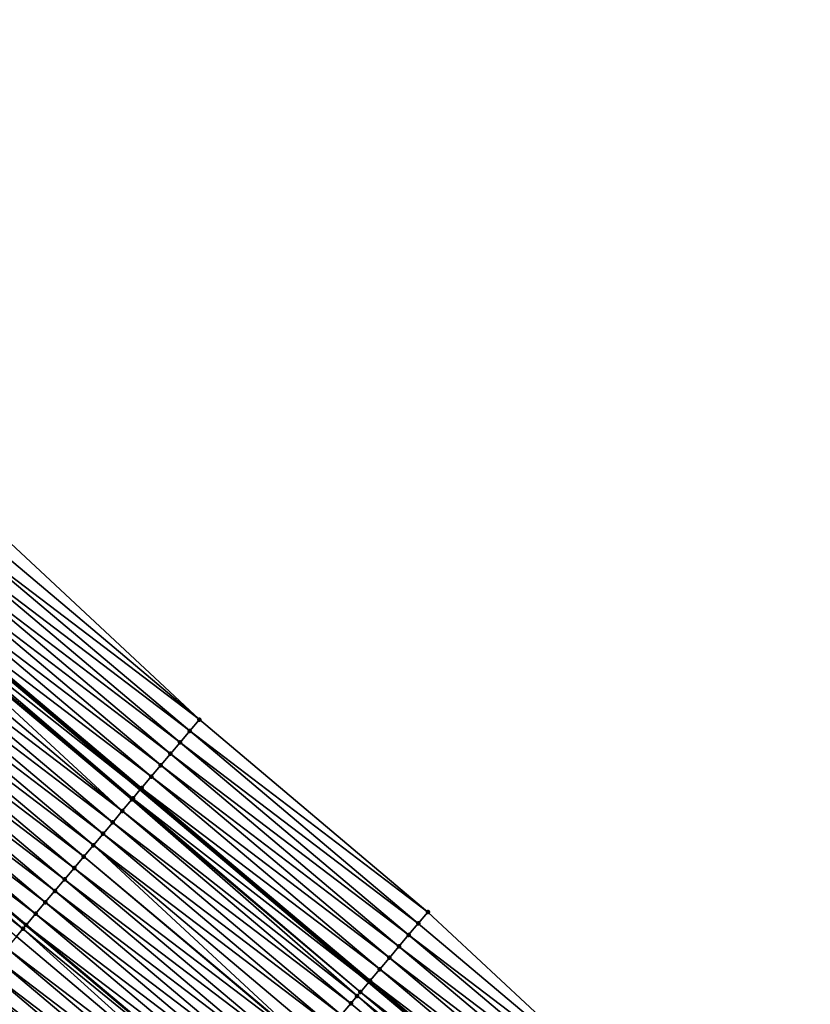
# Model space of a CAD drawing. Header units: feet. Extents: x 2017424 to 2024169, y 808042 to 818730.
# Tile 138 of 256: x 2017493 to 2017546, y 818659 to 818725. Entities that reach past the tile are written whole.
import ezdxf

# ---------------------------------------------------------------- set-up
doc = ezdxf.new("R2010")
doc.units = ezdxf.units.FT
doc.header["$MEASUREMENT"] = 0
for name, color, linetype, lineweight in [('EP_Travel Lane', 172, 'Continuous', 53), ('NB-Road Shots', 141, 'Continuous', 100), ('NB-Road X-Section', 40, 'Continuous', 13), ('STRIPING', 60, 'Continuous', 53)]:
    doc.layers.add(name, color=color, linetype=linetype, lineweight=lineweight)
doc.layers.add('I-77-MM15-17_NB-Surface-BORDER', color=7, linetype='Continuous')
doc.layers.add('I-77-MM15-17_NB-Surface-TIN', color=7, linetype='Continuous')

msp = doc.modelspace()

# ---------------------------------------------------------------- linework, layer by layer
at = {"layer": 'EP_Travel Lane'}
msp.add_polyline3d([(2017440.28000329, 818725.1479041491, 277.9805502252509), (2017455.577603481, 818712.2636659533, 277.8198788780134), (2017470.874392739, 818699.3801107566, 277.6668318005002), (2017486.171445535, 818686.4963335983, 277.5714913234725), (2017501.46846998, 818673.6125803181, 277.4699257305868), (2017516.765482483, 818660.7288370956, 277.3657525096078), (2017532.062565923, 818647.845034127, 277.2771165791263), (2017547.359608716, 818634.9612653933, 277.1795752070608), (2017562.656499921, 818622.0776243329, 277.0488600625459), (2017577.941978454, 818609.2084627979, 276.896941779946), (2017593.257417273, 818596.3471851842, 276.7392311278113), (2017608.57280419, 818583.4859511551, 276.5729380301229), (2017623.888085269, 818570.6248060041, 276.3891123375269), (2017639.203366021, 818557.7636611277, 276.2052325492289), (2017654.518698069, 818544.9024731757, 276.0298521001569), (2017669.834142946, 818532.0411904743, 275.8731466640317), (2017685.149726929, 818519.1797909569, 275.7394685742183), (2017700.465358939, 818506.3183511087, 275.6137406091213), (2017715.780841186, 818493.4570370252, 275.4632255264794)], dxfattribs=at)
at = {"layer": 'I-77-MM15-17_NB-Surface-BORDER', "color": 3, "linetype": 'Continuous', "lineweight": -3}
msp.add_polyline3d([(2017490.773037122, 818691.9595488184, 277.1831791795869), (2017505.421581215, 818678.3053332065, 277.196495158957), (2017520.714132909, 818665.4161369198, 277.1096398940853), (2017535.362327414, 818651.7622159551, 277.0464139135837)], dxfattribs=at)
at = {"layer": 'I-77-MM15-17_NB-Surface-TIN', "color": 128, "linetype": 'Continuous', "lineweight": -3}
for points in [[(2017505.421581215, 818678.3053332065, 277.196495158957), (2017490.773037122, 818691.9595488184, 277.1831791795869), (2017490.12875454, 818691.1947612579, 277.2231379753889)], [(2017505.421581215, 818678.3053332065, 277.196495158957), (2017490.12875454, 818691.1947612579, 277.2231379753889), (2017489.484474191, 818690.4299718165, 277.2635855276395)], [(2017504.777234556, 818677.5405996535, 277.2224211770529), (2017489.484474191, 818690.4299718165, 277.2635855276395), (2017488.840234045, 818689.6651484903, 277.3128380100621)], [(2017504.777234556, 818677.5405996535, 277.2224211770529), (2017505.421581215, 818678.3053332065, 277.196495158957), (2017489.484474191, 818690.4299718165, 277.2635855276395)], [(2017504.132919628, 818676.7758393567, 277.255296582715), (2017488.840234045, 818689.6651484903, 277.3128380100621), (2017488.196021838, 818688.9003016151, 277.3682096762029)], [(2017504.132919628, 818676.7758393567, 277.255296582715), (2017504.777234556, 818677.5405996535, 277.2224211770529), (2017488.840234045, 818689.6651484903, 277.3128380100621)], [(2017503.488648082, 818676.0110424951, 277.2976732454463), (2017488.196021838, 818688.9003016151, 277.3682096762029), (2017487.551871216, 818688.1354028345, 277.4370689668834)], [(2017503.488648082, 818676.0110424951, 277.2976732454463), (2017504.132919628, 818676.7758393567, 277.255296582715), (2017488.196021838, 818688.9003016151, 277.3682096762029)], [(2017502.844399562, 818675.2462262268, 277.3450927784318), (2017487.551871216, 818688.1354028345, 277.4370689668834), (2017486.907687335, 818687.3705320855, 277.498644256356)], [(2017502.844399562, 818675.2462262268, 277.3450927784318), (2017503.488648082, 818676.0110424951, 277.2976732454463), (2017487.551871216, 818688.1354028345, 277.4370689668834)], [(2017502.20019081, 818674.4813764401, 277.401221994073), (2017486.907687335, 818687.3705320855, 277.498644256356), (2017486.263522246, 818686.6056454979, 277.5643351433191)], [(2017502.20019081, 818674.4813764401, 277.401221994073), (2017502.844399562, 818675.2462262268, 277.3450927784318), (2017486.907687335, 818687.3705320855, 277.498644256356)], [(2017485.77226691, 818686.02243555, 277.602515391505), (2017501.46846998, 818673.6125803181, 277.4699257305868), (2017486.171445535, 818686.4963335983, 277.5714913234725)], [(2017501.556011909, 818673.7165014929, 277.4638891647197), (2017486.263522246, 818686.6056454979, 277.5643351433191), (2017486.171445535, 818686.4963335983, 277.5714913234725)], [(2017501.556011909, 818673.7165014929, 277.4638891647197), (2017486.171445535, 818686.4963335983, 277.5714913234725), (2017501.46846998, 818673.6125803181, 277.4699257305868)], [(2017501.556011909, 818673.7165014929, 277.4638891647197), (2017502.20019081, 818674.4813764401, 277.401221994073), (2017486.263522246, 818686.6056454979, 277.5643351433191)], [(2017500.267334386, 818672.1870210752, 277.5192002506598), (2017485.559245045, 818685.7696527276, 277.6068653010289), (2017484.974813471, 818685.0761914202, 277.6127997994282)], [(2017500.911739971, 818672.951704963, 277.5061796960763), (2017485.619248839, 818685.8408502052, 277.6063031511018), (2017485.559245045, 818685.7696527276, 277.6068653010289)], [(2017500.267334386, 818672.1870210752, 277.5192002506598), (2017500.911739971, 818672.951704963, 277.5061796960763), (2017485.559245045, 818685.7696527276, 277.6068653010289)], [(2017500.973498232, 818673.0249985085, 277.5040571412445), (2017485.77226691, 818686.02243555, 277.602515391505), (2017485.619248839, 818685.8408502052, 277.6063031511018)], [(2017500.911739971, 818672.951704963, 277.5061796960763), (2017500.973498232, 818673.0249985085, 277.5040571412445), (2017485.619248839, 818685.8408502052, 277.6063031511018)], [(2017500.973498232, 818673.0249985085, 277.5040571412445), (2017501.46846998, 818673.6125803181, 277.4699257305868), (2017485.77226691, 818686.02243555, 277.602515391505)], [(2017500.267334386, 818672.1870210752, 277.5192002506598), (2017484.974813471, 818685.0761914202, 277.6127997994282), (2017484.330453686, 818684.3114689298, 277.6358502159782)], [(2017499.622970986, 818671.422301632, 277.5414598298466), (2017484.330453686, 818684.3114689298, 277.6358502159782), (2017483.686110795, 818683.5467322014, 277.6626003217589)], [(2017499.622970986, 818671.422301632, 277.5414598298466), (2017500.267334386, 818672.1870210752, 277.5192002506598), (2017484.330453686, 818684.3114689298, 277.6358502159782)], [(2017498.97863305, 818670.6575607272, 277.5692962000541), (2017483.686110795, 818683.5467322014, 277.6626003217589), (2017483.041787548, 818682.7819789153, 277.6936529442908)], [(2017498.97863305, 818670.6575607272, 277.5692962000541), (2017499.622970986, 818671.422301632, 277.5414598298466), (2017483.686110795, 818683.5467322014, 277.6626003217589)], [(2017498.334300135, 818669.8928155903, 277.598232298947), (2017483.041787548, 818682.7819789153, 277.6936529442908), (2017482.397440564, 818682.0172456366, 277.7195067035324)], [(2017498.334300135, 818669.8928155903, 277.598232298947), (2017498.97863305, 818670.6575607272, 277.5692962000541), (2017483.041787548, 818682.7819789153, 277.6936529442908)], [(2017497.689951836, 818669.1280834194, 277.6237991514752), (2017482.397440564, 818682.0172456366, 277.7195067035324), (2017481.753057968, 818681.2525423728, 277.7375610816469)], [(2017497.689951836, 818669.1280834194, 277.6237991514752), (2017498.334300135, 818669.8928155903, 277.598232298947), (2017482.397440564, 818682.0172456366, 277.7195067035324)], [(2017497.045574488, 818668.3633757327, 277.6430038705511), (2017481.753057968, 818681.2525423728, 277.7375610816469), (2017481.108652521, 818680.4878583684, 277.7506109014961)], [(2017497.045574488, 818668.3633757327, 277.6430038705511), (2017497.689951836, 818669.1280834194, 277.6237991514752), (2017481.753057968, 818681.2525423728, 277.7375610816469)], [(2017496.401176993, 818667.5986850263, 277.6577962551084), (2017481.108652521, 818680.4878583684, 277.7506109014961), (2017480.464245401, 818679.723175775, 277.7632941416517)], [(2017496.401176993, 818667.5986850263, 277.6577962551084), (2017497.045574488, 818668.3633757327, 277.6430038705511), (2017481.108652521, 818680.4878583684, 277.7506109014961)], [(2017495.756781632, 818666.8339925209, 277.6730560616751), (2017480.464245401, 818679.723175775, 277.7632941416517), (2017479.819871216, 818678.9584654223, 277.7831905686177)], [(2017495.756781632, 818666.8339925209, 277.6730560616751), (2017496.401176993, 818667.5986850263, 277.6577962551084), (2017480.464245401, 818679.723175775, 277.7632941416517)], [(2017495.112422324, 818666.0692696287, 277.6962118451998), (2017479.819871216, 818678.9584654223, 277.7831905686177), (2017479.175519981, 818678.193735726, 277.8081134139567)], [(2017495.112422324, 818666.0692696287, 277.6962118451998), (2017495.756781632, 818666.8339925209, 277.6730560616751), (2017479.819871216, 818678.9584654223, 277.7831905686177)], [(2017494.468078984, 818665.3045332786, 277.7228647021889), (2017479.175519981, 818678.193735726, 277.8081134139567), (2017478.538601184, 818677.4378641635, 277.828738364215)], [(2017494.468078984, 818665.3045332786, 277.7228647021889), (2017495.112422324, 818666.0692696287, 277.6962118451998), (2017479.175519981, 818678.193735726, 277.8081134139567)], [(2017520.714132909, 818665.4161369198, 277.1096398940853), (2017505.421581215, 818678.3053332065, 277.196495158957), (2017504.777234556, 818677.5405996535, 277.2224211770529)], [(2017493.620831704, 818664.2990824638, 277.7469804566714), (2017478.531150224, 818677.4290216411, 277.8289796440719), (2017477.886677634, 818676.6643942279, 277.8273243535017)], [(2017478.531150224, 818677.4290216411, 277.8289796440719), (2017493.831157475, 818664.5486632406, 277.7429788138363), (2017478.538601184, 818677.4378641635, 277.828738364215)], [(2017493.823706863, 818664.5398211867, 277.7432141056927), (2017493.831157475, 818664.5486632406, 277.7429788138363), (2017478.531150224, 818677.4290216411, 277.8289796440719)], [(2017493.620831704, 818664.2990824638, 277.7469804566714), (2017493.823706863, 818664.5398211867, 277.7432141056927), (2017478.531150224, 818677.4290216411, 277.8289796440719)], [(2017494.468078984, 818665.3045332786, 277.7228647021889), (2017478.538601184, 818677.4378641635, 277.828738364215), (2017493.831157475, 818664.5486632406, 277.7429788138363)], [(2017520.069781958, 818664.6514069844, 277.1346261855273), (2017504.777234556, 818677.5405996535, 277.2224211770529), (2017504.132919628, 818676.7758393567, 277.255296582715)], [(2017520.069781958, 818664.6514069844, 277.1346261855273), (2017520.714132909, 818665.4161369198, 277.1096398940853), (2017504.777234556, 818677.5405996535, 277.2224211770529)], [(2017493.179293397, 818663.7751439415, 277.7545085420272), (2017493.620831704, 818664.2990824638, 277.7469804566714), (2017477.886677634, 818676.6643942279, 277.8273243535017)], [(2017519.425452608, 818663.8866588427, 277.1643433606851), (2017504.132919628, 818676.7758393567, 277.255296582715), (2017503.488648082, 818676.0110424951, 277.2976732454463)], [(2017519.425452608, 818663.8866588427, 277.1643433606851), (2017520.069781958, 818664.6514069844, 277.1346261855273), (2017504.132919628, 818676.7758393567, 277.255296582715)], [(2017518.781126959, 818663.1219075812, 277.1948711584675), (2017503.488648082, 818676.0110424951, 277.2976732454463), (2017502.844399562, 818675.2462262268, 277.3450927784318)], [(2017518.781126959, 818663.1219075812, 277.1948711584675), (2017519.425452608, 818663.8866588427, 277.1643433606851), (2017503.488648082, 818676.0110424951, 277.2976732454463)], [(2017518.136863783, 818662.3571036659, 277.2390810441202), (2017502.844399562, 818675.2462262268, 277.3450927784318), (2017502.20019081, 818674.4813764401, 277.401221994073)], [(2017518.136863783, 818662.3571036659, 277.2390810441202), (2017518.781126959, 818663.1219075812, 277.1948711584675), (2017502.844399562, 818675.2462262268, 277.3450927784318)], [(2017517.492660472, 818661.5922492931, 277.296402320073), (2017502.20019081, 818674.4813764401, 277.401221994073), (2017501.556011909, 818673.7165014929, 277.4638891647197)], [(2017517.492660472, 818661.5922492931, 277.296402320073), (2017518.136863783, 818662.3571036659, 277.2390810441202), (2017502.20019081, 818674.4813764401, 277.401221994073)], [(2017500.973498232, 818673.0249985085, 277.5040571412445), (2017516.765482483, 818660.7288370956, 277.3657525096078), (2017501.46846998, 818673.6125803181, 277.4699257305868)], [(2017516.848485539, 818660.8273710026, 277.359938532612), (2017501.556011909, 818673.7165014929, 277.4638891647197), (2017501.46846998, 818673.6125803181, 277.4699257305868)], [(2017516.848485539, 818660.8273710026, 277.359938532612), (2017501.46846998, 818673.6125803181, 277.4699257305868), (2017516.765482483, 818660.7288370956, 277.3657525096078)], [(2017516.848485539, 818660.8273710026, 277.359938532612), (2017517.492660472, 818661.5922492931, 277.296402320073), (2017501.556011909, 818673.7165014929, 277.4638891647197)], [(2017515.982337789, 818659.7992553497, 277.409971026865), (2017500.911739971, 818672.951704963, 277.5061796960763), (2017500.267334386, 818672.1870210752, 277.5192002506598)], [(2017516.204226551, 818660.0625635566, 277.4050658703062), (2017500.973498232, 818673.0249985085, 277.5040571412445), (2017500.911739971, 818672.951704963, 277.5061796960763)], [(2017515.982337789, 818659.7992553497, 277.409971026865), (2017516.204226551, 818660.0625635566, 277.4050658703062), (2017500.911739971, 818672.951704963, 277.5061796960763)], [(2017516.204226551, 818660.0625635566, 277.4050658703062), (2017516.765482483, 818660.7288370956, 277.3657525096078), (2017500.973498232, 818673.0249985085, 277.5040571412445)], [(2017515.559821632, 818659.2978791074, 277.4182326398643), (2017500.267334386, 818672.1870210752, 277.5192002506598), (2017499.622970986, 818671.422301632, 277.5414598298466)], [(2017515.559821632, 818659.2978791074, 277.4182326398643), (2017515.982337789, 818659.7992553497, 277.409971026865), (2017500.267334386, 818672.1870210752, 277.5192002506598)], [(2017514.915462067, 818658.5331564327, 277.4413322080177), (2017499.622970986, 818671.422301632, 277.5414598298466), (2017498.97863305, 818670.6575607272, 277.5692962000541)], [(2017514.915462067, 818658.5331564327, 277.4413322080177), (2017515.559821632, 818659.2978791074, 277.4182326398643), (2017499.622970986, 818671.422301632, 277.5414598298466)], [(2017514.271126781, 818657.7684132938, 277.4697493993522), (2017498.97863305, 818670.6575607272, 277.5692962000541), (2017498.334300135, 818669.8928155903, 277.598232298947)], [(2017514.271126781, 818657.7684132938, 277.4697493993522), (2017514.915462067, 818658.5331564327, 277.4413322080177), (2017498.97863305, 818670.6575607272, 277.5692962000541)], [(2017513.014268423, 818656.2766948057, 277.5240171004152), (2017498.334300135, 818669.8928155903, 277.598232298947), (2017497.689951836, 818669.1280834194, 277.6237991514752)], [(2017513.014268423, 818656.2766948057, 277.5240171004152), (2017513.62679438, 818657.0036677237, 277.4987983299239), (2017498.334300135, 818669.8928155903, 277.598232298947)], [(2017513.62679438, 818657.0036677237, 277.4987983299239), (2017514.271126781, 818657.7684132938, 277.4697493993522), (2017498.334300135, 818669.8928155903, 277.598232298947)], [(2017512.982449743, 818656.2389324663, 277.5251675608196), (2017497.689951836, 818669.1280834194, 277.6237991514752), (2017497.045574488, 818668.3633757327, 277.6430038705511)], [(2017512.982449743, 818656.2389324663, 277.5251675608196), (2017513.014268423, 818656.2766948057, 277.5240171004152), (2017497.689951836, 818669.1280834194, 277.6237991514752)], [(2017512.338076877, 818655.4742210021, 277.5453541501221), (2017497.045574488, 818668.3633757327, 277.6430038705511), (2017496.401176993, 818667.5986850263, 277.6577962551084)], [(2017512.338076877, 818655.4742210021, 277.5453541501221), (2017512.982449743, 818656.2389324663, 277.5251675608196), (2017497.045574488, 818668.3633757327, 277.6430038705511)], [(2017511.693685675, 818654.7095249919, 277.5615249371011), (2017496.401176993, 818667.5986850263, 277.6577962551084), (2017495.756781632, 818666.8339925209, 277.6730560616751)], [(2017511.693685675, 818654.7095249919, 277.5615249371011), (2017512.338076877, 818655.4742210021, 277.5453541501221), (2017496.401176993, 818667.5986850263, 277.6577962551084)], [(2017511.049296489, 818653.944827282, 277.5781374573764), (2017495.756781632, 818666.8339925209, 277.6730560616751), (2017495.112422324, 818666.0692696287, 277.6962118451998)], [(2017511.049296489, 818653.944827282, 277.5781374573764), (2017511.693685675, 818654.7095249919, 277.5615249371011), (2017495.756781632, 818666.8339925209, 277.6730560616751)], [(2017510.404947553, 818653.1800956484, 277.6035650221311), (2017495.112422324, 818666.0692696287, 277.6962118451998), (2017494.468078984, 818665.3045332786, 277.7228647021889)], [(2017510.404947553, 818653.1800956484, 277.6035650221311), (2017511.049296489, 818653.944827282, 277.5781374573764), (2017495.112422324, 818666.0692696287, 277.6962118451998)], [(2017509.760605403, 818652.4153582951, 277.6304788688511), (2017494.468078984, 818665.3045332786, 277.7228647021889), (2017493.831157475, 818664.5486632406, 277.7429788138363)], [(2017509.760605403, 818652.4153582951, 277.6304788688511), (2017510.404947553, 818653.1800956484, 277.6035650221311), (2017494.468078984, 818665.3045332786, 277.7228647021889)], [(2017535.362327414, 818651.7622159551, 277.0464139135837), (2017520.714132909, 818665.4161369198, 277.1096398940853), (2017520.069781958, 818664.6514069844, 277.1346261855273)], [(2017535.362327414, 818651.7622159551, 277.0464139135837), (2017520.069781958, 818664.6514069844, 277.1346261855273), (2017519.425452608, 818663.8866588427, 277.1643433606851)], [(2017508.471810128, 818650.8859771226, 277.6600017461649), (2017493.620831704, 818664.2990824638, 277.7469804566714), (2017493.179293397, 818663.7751439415, 277.7545085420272)], [(2017509.11622824, 818651.6506504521, 277.6497244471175), (2017493.823706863, 818664.5398211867, 277.7432141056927), (2017493.620831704, 818664.2990824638, 277.7469804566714)], [(2017508.471810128, 818650.8859771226, 277.6600017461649), (2017509.11622824, 818651.6506504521, 277.6497244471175), (2017493.620831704, 818664.2990824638, 277.7469804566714)], [(2017493.823706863, 818664.5398211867, 277.7432141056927), (2017509.123678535, 818651.6594920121, 277.6495019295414), (2017493.831157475, 818664.5486632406, 277.7429788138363)], [(2017509.11622824, 818651.6506504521, 277.6497244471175), (2017509.123678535, 818651.6594920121, 277.6495019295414), (2017493.823706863, 818664.5398211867, 277.7432141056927)], [(2017509.760605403, 818652.4153582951, 277.6304788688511), (2017493.831157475, 818664.5486632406, 277.7429788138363), (2017509.123678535, 818651.6594920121, 277.6495019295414)], [(2017508.471810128, 818650.8859771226, 277.6600017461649), (2017493.179293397, 818663.7751439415, 277.7545085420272), (2017492.534912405, 818663.0104393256, 277.7729153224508)], [(2017534.718015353, 818650.9974532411, 277.0799173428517), (2017519.425452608, 818663.8866588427, 277.1643433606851), (2017518.781126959, 818663.1219075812, 277.1948711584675)], [(2017534.718015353, 818650.9974532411, 277.0799173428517), (2017535.362327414, 818651.7622159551, 277.0464139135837), (2017519.425452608, 818663.8866588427, 277.1643433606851)], [(2017507.827425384, 818650.1212756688, 277.6775870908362), (2017492.534912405, 818663.0104393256, 277.7729153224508), (2017491.890525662, 818662.2457395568, 277.7900624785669)], [(2017507.827425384, 818650.1212756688, 277.6775870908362), (2017508.471810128, 818650.8859771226, 277.6600017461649), (2017492.534912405, 818663.0104393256, 277.7729153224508)], [(2017534.073730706, 818650.2326674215, 277.1194248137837), (2017518.781126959, 818663.1219075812, 277.1948711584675), (2017518.136863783, 818662.3571036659, 277.2390810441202)], [(2017534.073730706, 818650.2326674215, 277.1194248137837), (2017534.718015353, 818650.9974532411, 277.0799173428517), (2017518.781126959, 818663.1219075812, 277.1948711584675)], [(2017507.183030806, 818649.3565825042, 277.6930185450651), (2017491.890525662, 818662.2457395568, 277.7900624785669), (2017491.246162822, 818661.4810196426, 277.81244449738)], [(2017507.183030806, 818649.3565825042, 277.6930185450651), (2017507.827425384, 818650.1212756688, 277.6775870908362), (2017491.890525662, 818662.2457395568, 277.7900624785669)], [(2017533.429484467, 818649.4678492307, 277.1673438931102), (2017518.136863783, 818662.3571036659, 277.2390810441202), (2017517.492660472, 818661.5922492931, 277.296402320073)], [(2017533.429484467, 818649.4678492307, 277.1673438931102), (2017534.073730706, 818650.2326674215, 277.1194248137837), (2017518.136863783, 818662.3571036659, 277.2390810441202)], [(2017506.538660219, 818648.5918691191, 277.7137042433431), (2017491.246162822, 818661.4810196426, 277.81244449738), (2017490.601808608, 818660.7162924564, 277.8367160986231)], [(2017506.538660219, 818648.5918691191, 277.7137042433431), (2017507.183030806, 818649.3565825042, 277.6930185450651), (2017491.246162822, 818661.4810196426, 277.81244449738)], [(2017532.785268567, 818648.703005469, 277.2219075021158), (2017517.492660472, 818661.5922492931, 277.296402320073), (2017516.848485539, 818660.8273710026, 277.359938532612)], [(2017532.785268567, 818648.703005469, 277.2219075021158), (2017533.429484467, 818649.4678492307, 277.1673438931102), (2017517.492660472, 818661.5922492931, 277.296402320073)], [(2017505.894300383, 818647.8271466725, 277.736744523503), (2017490.601808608, 818660.7162924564, 277.8367160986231), (2017489.957441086, 818659.9515764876, 277.858072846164)], [(2017505.894300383, 818647.8271466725, 277.736744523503), (2017506.538660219, 818648.5918691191, 277.7137042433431), (2017490.601808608, 818660.7162924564, 277.8367160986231)], [(2017516.204226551, 818660.0625635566, 277.4050658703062), (2017532.062565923, 818647.845034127, 277.2771165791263), (2017516.765482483, 818660.7288370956, 277.3657525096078)], [(2017532.141036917, 818647.9381749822, 277.2730217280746), (2017516.848485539, 818660.8273710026, 277.359938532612), (2017516.765482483, 818660.7288370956, 277.3657525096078)], [(2017532.141036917, 818647.9381749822, 277.2730217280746), (2017516.765482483, 818660.7288370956, 277.3657525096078), (2017532.062565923, 818647.845034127, 277.2771165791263)], [(2017532.141036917, 818647.9381749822, 277.2730217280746), (2017532.785268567, 818648.703005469, 277.2219075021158), (2017516.848485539, 818660.8273710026, 277.359938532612)], [(2017531.496725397, 818647.1734118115, 277.306643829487), (2017516.204226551, 818660.0625635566, 277.4050658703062), (2017515.982337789, 818659.7992553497, 277.409971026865)], [(2017531.496725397, 818647.1734118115, 277.306643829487), (2017532.062565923, 818647.845034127, 277.2771165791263), (2017516.204226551, 818660.0625635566, 277.4050658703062)], [(2017505.249939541, 818647.0624250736, 277.7595646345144), (2017489.957441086, 818659.9515764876, 277.858072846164), (2017489.313053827, 818659.1868771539, 277.8751070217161)], [(2017505.249939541, 818647.0624250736, 277.7595646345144), (2017505.894300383, 818647.8271466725, 277.736744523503), (2017489.957441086, 818659.9515764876, 277.858072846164)], [(2017530.85234643, 818646.4087054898, 277.3254938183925), (2017515.982337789, 818659.7992553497, 277.409971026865), (2017515.559821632, 818659.2978791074, 277.4182326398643)], [(2017530.85234643, 818646.4087054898, 277.3254938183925), (2017531.496725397, 818647.1734118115, 277.306643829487), (2017515.982337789, 818659.7992553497, 277.409971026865)], [(2017530.85234643, 818646.4087054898, 277.3254938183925), (2017515.559821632, 818659.2978791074, 277.4182326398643), (2017514.915462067, 818658.5331564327, 277.4413322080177)]]:
    msp.add_3dface(points, dxfattribs=at)
at = {"layer": 'NB-Road Shots', "lineweight": 100}
for p in [(2017505.421581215, 818678.3053332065, 277.196495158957), (2017504.777234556, 818677.5405996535, 277.2224211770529), (2017504.132919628, 818676.7758393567, 277.255296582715), (2017503.488648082, 818676.0110424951, 277.2976732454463), (2017502.844399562, 818675.2462262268, 277.3450927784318), (2017502.20019081, 818674.4813764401, 277.401221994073), (2017501.556011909, 818673.7165014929, 277.4638891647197), (2017500.911739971, 818672.951704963, 277.5061796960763), (2017500.973498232, 818673.0249985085, 277.5040571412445), (2017500.267334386, 818672.1870210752, 277.5192002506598), (2017499.622970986, 818671.422301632, 277.5414598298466), (2017498.97863305, 818670.6575607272, 277.5692962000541), (2017498.334300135, 818669.8928155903, 277.598232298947), (2017497.689951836, 818669.1280834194, 277.6237991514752), (2017497.045574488, 818668.3633757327, 277.6430038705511), (2017496.401176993, 818667.5986850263, 277.6577962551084), (2017495.756781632, 818666.8339925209, 277.6730560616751), (2017495.112422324, 818666.0692696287, 277.6962118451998), (2017494.468078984, 818665.3045332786, 277.7228647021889), (2017520.714132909, 818665.4161369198, 277.1096398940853), (2017520.069781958, 818664.6514069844, 277.1346261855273), (2017493.620831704, 818664.2990824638, 277.7469804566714), (2017493.823706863, 818664.5398211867, 277.7432141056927), (2017519.425452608, 818663.8866588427, 277.1643433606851), (2017518.781126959, 818663.1219075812, 277.1948711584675), (2017518.136863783, 818662.3571036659, 277.2390810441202), (2017517.492660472, 818661.5922492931, 277.296402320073), (2017516.848485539, 818660.8273710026, 277.359938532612), (2017516.204226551, 818660.0625635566, 277.4050658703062), (2017515.982337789, 818659.7992553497, 277.409971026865), (2017515.559821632, 818659.2978791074, 277.4182326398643)]:
    msp.add_point(p, dxfattribs=at)
at = {"layer": 'NB-Road X-Section', "extrusion": (-0.7646201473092, 0.6444535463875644, 0.005971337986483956), "elevation": -1015023.500190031, "flags": 128}
msp.add_lwpolyline([(-1926200.791675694, 6338.35788304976), (-1926199.791675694, 6338.383809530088), (-1926198.791675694, 6338.416685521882), (-1926197.791675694, 6338.459062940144), (-1926196.791675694, 6338.506483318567), (-1926195.791675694, 6338.562613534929), (-1926194.791675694, 6338.625281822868), (-1926193.887519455, 6338.665450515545), (-1926193.791675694, 6338.667573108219), (-1926192.791675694, 6338.680593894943), (-1926191.791675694, 6338.702853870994), (-1926190.791675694, 6338.730690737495), (-1926189.791675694, 6338.759627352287), (-1926188.791675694, 6338.785194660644), (-1926187.791675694, 6338.804399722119), (-1926186.791675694, 6338.819192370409), (-1926185.791675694, 6338.834452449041), (-1926184.791675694, 6338.857608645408), (-1926183.791675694, 6338.884261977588), (-1926182.791675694, 6338.904611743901), (-1926182.476852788, 6338.908378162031), (-1926181.791675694, 6338.915906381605), (-1926180.791675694, 6338.934313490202), (-1926179.791675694, 6338.95146095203), (-1926178.791675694, 6338.97384336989), (-1926177.791675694, 6338.998115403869), (-1926176.791675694, 6339.019472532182), (-1926175.791675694, 6339.036507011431), (-1926174.791675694, 6339.051744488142), (-1926173.791675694, 6339.061854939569), (-1926172.791675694, 6339.073182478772), (-1926171.791675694, 6339.088152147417), (-1926170.791675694, 6339.109650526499), (-1926170.376471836, 6339.112868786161), (-1926169.791675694, 6339.107680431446), (-1926169.422567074, 6339.101849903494)], dxfattribs=at)
at = {"layer": 'NB-Road X-Section', "extrusion": (-0.7646201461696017, 0.6444535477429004, 0.005971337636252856), "elevation": -1015043.496781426, "flags": 128}
msp.add_lwpolyline([(-1926200.793473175, 6338.390079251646), (-1926199.793473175, 6338.415065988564), (-1926198.793473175, 6338.444783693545), (-1926197.793473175, 6338.475312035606), (-1926196.793473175, 6338.519522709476), (-1926195.793473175, 6338.576845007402), (-1926194.793473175, 6338.640382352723), (-1926193.793473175, 6338.685510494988), (-1926193.449139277, 6338.690415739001), (-1926192.793473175, 6338.698677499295), (-1926191.793473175, 6338.721777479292), (-1926190.793473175, 6338.750195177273), (-1926189.793473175, 6338.779244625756), (-1926188.842853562, 6338.804463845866), (-1926188.793473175, 6338.805614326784), (-1926187.793473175, 6338.825801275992), (-1926186.793473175, 6338.84197235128), (-1926185.793473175, 6338.858585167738), (-1926184.793473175, 6338.884013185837), (-1926183.793473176, 6338.910927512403), (-1926182.793473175, 6338.930173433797), (-1926181.793473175, 6338.940450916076), (-1926180.793473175, 6338.958036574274), (-1926179.793473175, 6338.973468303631), (-1926178.793473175, 6338.994154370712), (-1926177.793473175, 6339.017195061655), (-1926176.793473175, 6339.040015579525), (-1926175.793473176, 6339.054635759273), (-1926174.793473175, 6339.066954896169), (-1926173.793473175, 6339.079668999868), (-1926172.793473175, 6339.090698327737), (-1926171.793473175, 6339.100569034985), (-1926170.793473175, 6339.118296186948), (-1926170.523996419, 6339.119941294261), (-1926169.793473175, 6339.116794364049), (-1926169.700091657, 6339.116335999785)], dxfattribs=at)
at = {"layer": 'STRIPING'}
msp.add_polyline3d([(2017432.660718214, 818716.1056473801, 278.2244937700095), (2017447.95374627, 818703.2160488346, 278.0566959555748), (2017463.246096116, 818690.3270219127, 277.9257200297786), (2017478.538601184, 818677.4378641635, 277.828738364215), (2017493.831157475, 818664.5486632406, 277.7429788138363), (2017509.123678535, 818651.6594920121, 277.6495019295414), (2017524.416202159, 818638.7703186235, 277.5565850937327), (2017539.708606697, 818625.8812456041, 277.4375885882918), (2017555.000840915, 818612.992316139, 277.2812865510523), (2017570.299169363, 818600.1042248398, 277.145166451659), (2017585.614537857, 818587.2430062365, 276.9758200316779), (2017600.930009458, 818574.3817010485, 276.8235408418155), (2017616.245291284, 818561.5205552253, 276.6398469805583), (2017631.560706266, 818548.6592975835, 276.4781968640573), (2017646.876016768, 818535.7981276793, 276.2992487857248), (2017662.191441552, 818522.9368618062, 276.1392206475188), (2017677.506889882, 818510.075576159, 275.9830909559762), (2017692.822499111, 818497.2141553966, 275.8535978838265), (2017708.138058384, 818484.3527765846, 275.7158335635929)], dxfattribs=at)

doc.saveas('drawing.dxf')
